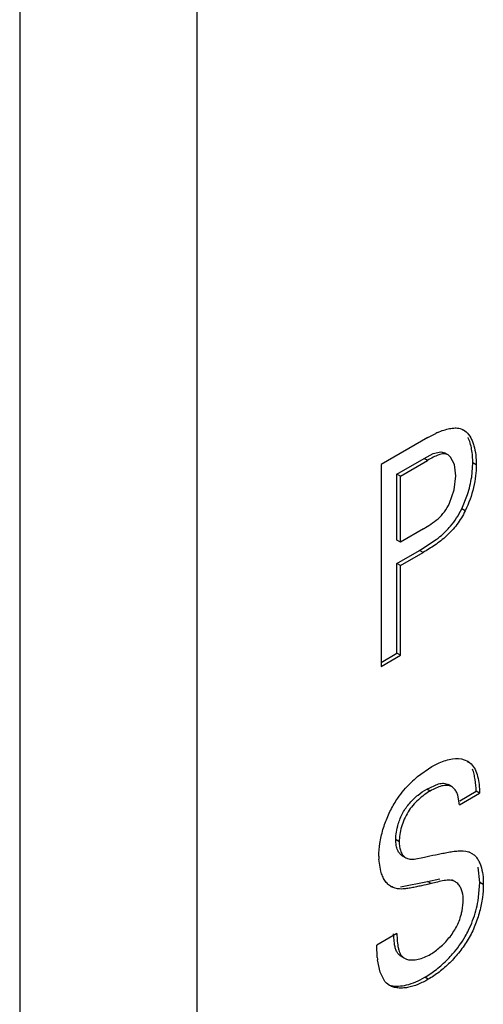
# Model space of a CAD drawing. Header units: inches. Extents: x 0 to 22, y 0 to 17.
# Tile 11 of 38: x 4.0364 to 4.1306, y 10.6063 to 10.8061. Entities that reach past the tile are written whole.
import ezdxf

# ---------------------------------------------------------------- set-up
doc = ezdxf.new("R2010")
doc.units = ezdxf.units.IN
doc.header["$LTSCALE"] = 1.21
doc.header["$MEASUREMENT"] = 0
doc.layers.get('0').update_dxf_attribs({"linetype": 'CONTINUOUS'})

msp = doc.modelspace()

# ---------------------------------------------------------------- linework, layer by layer
at = {"color": 7, "linetype": 'CONTINUOUS'}
for p, q in [((4.0723964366, 13.1420913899), (4.0723964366, 10.5771619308)), ((4.0364184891, 13.1219811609), (4.0364184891, 10.5571512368)), ((4.1193341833, 10.7212919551), (4.1209243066, 10.7221252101)), ((4.1258480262, 10.7231251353), (4.126575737, 10.7228381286)), ((4.1270681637, 10.7224632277), (4.1263610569, 10.7228715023)), ((4.1265681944, 10.7228250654), (4.1270681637, 10.7224632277)), ((4.1193341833, 10.7212919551), (4.1098344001, 10.7158068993)), ((4.1185455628, 10.7170525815), (4.1204100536, 10.718015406)), ((4.1204100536, 10.718015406), (4.1219862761, 10.7183695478)), ((4.1219862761, 10.7183695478), (4.1227214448, 10.7181534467)), ((4.1234285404, 10.7177451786), (4.1227214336, 10.7181534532)), ((4.1130497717, 10.7138793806), (4.1185455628, 10.7170525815)), ((4.1137568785, 10.713471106), (4.1192526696, 10.7166443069)), ((4.1192526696, 10.7166443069), (4.1185455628, 10.7170525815)), ((4.123934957, 10.7173189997), (4.1234285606, 10.7177451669)), ((4.1246995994, 10.7157780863), (4.123934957, 10.7173189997)), ((4.1282171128, 10.713269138), (4.1284430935, 10.7161278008)), ((4.1291502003, 10.7157195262), (4.1284430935, 10.7161278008)), ((4.1098344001, 10.7158068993), (4.1098344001, 10.6748280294)), ((4.1137568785, 10.713471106), (4.1130497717, 10.7138793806)), ((4.1130497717, 10.7004847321), (4.1130497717, 10.7138793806)), ((4.1249871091, 10.7135426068), (4.1246995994, 10.7157780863)), ((4.1137568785, 10.7000764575), (4.1137568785, 10.713471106)), ((4.1246310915, 10.7106638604), (4.1249871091, 10.7135426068)), ((4.1237078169, 10.7079591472), (4.1246310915, 10.7106638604)), ((4.12620294, 10.7068340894), (4.1273764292, 10.7097275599)), ((4.1269100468, 10.7064258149), (4.12620294, 10.7068340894)), ((4.1184326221, 10.7027761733), (4.1137568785, 10.7000764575)), ((4.1137568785, 10.7000764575), (4.1130497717, 10.7004847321)), ((4.1176440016, 10.6983701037), (4.1210196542, 10.7005802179)), ((4.1130497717, 10.6957174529), (4.1176440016, 10.6983701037)), ((4.1137568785, 10.6953091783), (4.1183511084, 10.6979618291)), ((4.1183511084, 10.6979618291), (4.1176440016, 10.6983701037)), ((4.1137568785, 10.6953091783), (4.1130497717, 10.6957174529)), ((4.1130497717, 10.6775010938), (4.1130497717, 10.6957174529)), ((4.1137568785, 10.6770928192), (4.1137568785, 10.6953091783)), ((4.1098344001, 10.6756445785), (4.1130497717, 10.6775010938)), ((4.1098344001, 10.6748280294), (4.1137568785, 10.6770928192)), ((4.1137568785, 10.6770928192), (4.1130497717, 10.6775010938)), ((4.1172311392, 10.6524681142), (4.1201394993, 10.6545099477)), ((4.1201394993, 10.6545099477), (4.121643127, 10.6552830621)), ((4.1267076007, 10.6559112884), (4.1274389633, 10.6555917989)), ((4.128109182, 10.6550805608), (4.1274020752, 10.6554888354)), ((4.12743831, 10.6555906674), (4.128109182, 10.6550805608)), ((4.1190778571, 10.6499461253), (4.1214573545, 10.6509863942)), ((4.1197849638, 10.6495378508), (4.1190778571, 10.6499461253)), ((4.1241400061, 10.6504435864), (4.1234328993, 10.650851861)), ((4.1254034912, 10.6487110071), (4.1251819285, 10.6492436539)), ((4.1257551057, 10.646739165), (4.1254034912, 10.6487110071)), ((4.1257551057, 10.646739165), (4.1298357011, 10.6490952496)), ((4.1257916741, 10.6475768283), (4.1291285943, 10.6495035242)), ((4.1298357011, 10.6490952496), (4.1291285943, 10.6495035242)), ((4.1135025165, 10.6392715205), (4.1127954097, 10.6396797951)), ((4.1141243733, 10.6364089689), (4.1148314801, 10.6360006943)), ((4.116554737, 10.6357436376), (4.1186093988, 10.6361459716)), ((4.1277546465, 10.6371129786), (4.1282422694, 10.6368906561)), ((4.1097455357, 10.6332744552), (4.1093526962, 10.6357465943)), ((4.129876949, 10.630982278), (4.1295571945, 10.6341034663)), ((4.1122847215, 10.629941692), (4.1118869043, 10.6301365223)), ((4.1122847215, 10.629941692), (4.1119020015, 10.6301626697)), ((4.1137696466, 10.630094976), (4.1192742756, 10.6311615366)), ((4.1192742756, 10.6311615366), (4.1217694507, 10.6317452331)), ((4.1199813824, 10.630753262), (4.1192742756, 10.6311615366)), ((4.1249066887, 10.6311264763), (4.1241995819, 10.6315347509)), ((4.129517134, 10.6272393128), (4.129876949, 10.630982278)), ((4.1305840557, 10.6305740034), (4.129876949, 10.630982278)), ((4.1130330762, 10.6206119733), (4.1089514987, 10.6182553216)), ((4.1125201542, 10.6185340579), (4.1123412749, 10.6205465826)), ((4.1090437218, 10.6157864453), (4.1089514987, 10.6182553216)), ((4.1138640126, 10.6160314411), (4.1145711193, 10.6156231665)), ((4.1096219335, 10.6127730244), (4.1090949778, 10.615269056)), ((4.1105965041, 10.6109161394), (4.1096219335, 10.6127730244)), ((4.1115399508, 10.6101003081), (4.1109019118, 10.6105785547)), ((4.1193911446, 10.6113428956), (4.1186840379, 10.6117511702))]:
    msp.add_line(p, q, dxfattribs=at)
for centre, radius, start, end in [((4.1283433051, 10.7062990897), 0.0174787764, 113.5817865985, 115.1163325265), ((4.1059320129, 10.7166885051), 0.0225459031, 342.0163577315, 351.2767191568), ((4.1317727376, 10.6350239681), 0.022710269, 129.8148933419, 134.5897048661), ((4.1216578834, 10.6362966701), 0.012317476, 179.9933997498, 182.5595754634), ((4.1263864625, 10.6335632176), 0.0038043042, 68.9218463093, 72.2987271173), ((4.1061875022, 10.6315573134), 0.0237258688, 344.6184472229, 349.5139882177), ((4.1279280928, 10.6173960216), 0.0189528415, 184.8717309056, 186.4435411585), ((4.1131627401, 10.6129308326), 0.0032625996, 218.1346483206, 226.1356764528)]:
    msp.add_arc(centre, radius, start, end, dxfattribs=at)
for points, knots in [([(4.1213507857, 10.7223182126), (4.1217464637, 10.7224908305), (4.122527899, 10.7227968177), (4.1236969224, 10.7231206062), (4.1248065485, 10.7232633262), (4.1255216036, 10.7232047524), (4.1258480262, 10.7231251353)], [0, 0, 0, 0, 0.2792313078, 0.5420434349, 0.7826702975, 1, 1, 1, 1]), ([(4.1270681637, 10.7224632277), (4.1274510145, 10.7221164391), (4.1279337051, 10.7214578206), (4.1283945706, 10.7204643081), (4.1287825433, 10.7193093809), (4.1290800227, 10.7177162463), (4.1291502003, 10.716398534), (4.1291502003, 10.7157195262)], [0, 0, 0, 0, 0.2142255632, 0.330811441, 0.4540728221, 0.7184062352, 1, 1, 1, 1]), ([(4.1284430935, 10.7161278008), (4.1284430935, 10.7170589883), (4.12834579, 10.7184301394), (4.1279477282, 10.7201566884), (4.1276533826, 10.7209452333), (4.1274792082, 10.7213099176)], [0, 0, 0, 0, 0.5264077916, 0.7715348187, 1, 1, 1, 1]), ([(4.1234285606, 10.7177451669), (4.1233004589, 10.7178191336), (4.1230163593, 10.7179367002), (4.1225410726, 10.7179820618), (4.122032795, 10.7179153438), (4.1212949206, 10.7177035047), (4.1203579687, 10.717272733), (4.1196255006, 10.7168595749), (4.1192526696, 10.7166443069)], [0, 0, 0, 0, 0.0986839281, 0.2018464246, 0.3148137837, 0.4388009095, 0.7127894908, 1, 1, 1, 1]), ([(4.1291502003, 10.7157195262), (4.1291502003, 10.7149835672), (4.1290482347, 10.713452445), (4.1284834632, 10.710290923), (4.1276545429, 10.7079305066), (4.1269100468, 10.7064258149)], [0, 0, 0, 0, 0.2293693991, 0.4767839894, 1, 1, 1, 1]), ([(4.1184326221, 10.7027761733), (4.1189346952, 10.703066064), (4.1199599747, 10.7036784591), (4.1214350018, 10.7047770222), (4.1227664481, 10.7061936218), (4.1234225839, 10.7073473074), (4.1237078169, 10.7079591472)], [0, 0, 0, 0, 0.2310908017, 0.4757208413, 0.7309198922, 1, 1, 1, 1]), ([(4.1269100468, 10.7064258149), (4.1266669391, 10.7059331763), (4.126151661, 10.7049682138), (4.1252516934, 10.7036148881), (4.1242268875, 10.7023944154), (4.1227667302, 10.7009545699), (4.1208163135, 10.699446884), (4.1191632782, 10.6984307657), (4.1183511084, 10.6979618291)], [0, 0, 0, 0, 0.1346900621, 0.2678783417, 0.397696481, 0.524692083, 0.7700658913, 1, 1, 1, 1]), ([(4.1239165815, 10.7032869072), (4.1243689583, 10.7038170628), (4.1252111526, 10.7049543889), (4.1258875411, 10.7061949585), (4.12620294, 10.7068340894)], [0, 0, 0, 0, 0.4944001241, 1, 1, 1, 1]), ([(4.1210196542, 10.7005802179), (4.1212772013, 10.7007767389), (4.1223117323, 10.7016008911), (4.1232682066, 10.7025270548), (4.1239165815, 10.7032869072)], [0, 0, 0, 0, 0.244897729, 1, 1, 1, 1]), ([(4.121643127, 10.6552830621), (4.1220782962, 10.6554755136), (4.1229506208, 10.6558005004), (4.1246363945, 10.6561774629), (4.1259421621, 10.6561533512), (4.1267076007, 10.6559112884)], [0, 0, 0, 0, 0.2751596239, 0.535756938, 1, 1, 1, 1]), ([(4.128109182, 10.6550805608), (4.1284322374, 10.6547527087), (4.1289969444, 10.6539415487), (4.1294837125, 10.6524783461), (4.1297353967, 10.6508340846), (4.1298084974, 10.6496851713), (4.1298357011, 10.6490952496)], [0, 0, 0, 0, 0.2171152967, 0.4572699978, 0.7214328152, 1, 1, 1, 1]), ([(4.1291285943, 10.6495035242), (4.1290917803, 10.6503018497), (4.1290123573, 10.6514775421), (4.1287295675, 10.6529800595), (4.1285087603, 10.6536770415), (4.1283723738, 10.6540013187)], [0, 0, 0, 0, 0.5233681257, 0.7696166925, 1, 1, 1, 1]), ([(4.1124778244, 10.6469553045), (4.1127139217, 10.647350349), (4.1136933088, 10.6488674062), (4.1148719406, 10.6502531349), (4.1158295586, 10.6511971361)], [0, 0, 0, 0, 0.2549831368, 1, 1, 1, 1]), ([(4.1133070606, 10.6428600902), (4.1134256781, 10.6432485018), (4.1137016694, 10.6440184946), (4.1142270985, 10.6451273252), (4.1148733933, 10.6461675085), (4.1158572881, 10.6474199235), (4.1172316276, 10.6487368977), (4.1184615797, 10.6495902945), (4.1190778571, 10.6499461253)], [0, 0, 0, 0, 0.1302388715, 0.26185142, 0.3927796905, 0.5220702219, 0.7717879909, 1, 1, 1, 1]), ([(4.1241399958, 10.6504435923), (4.1240033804, 10.6505224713), (4.12370337, 10.6506495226), (4.1232067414, 10.650720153), (4.1226759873, 10.6506909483), (4.1219096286, 10.6505343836), (4.1209267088, 10.6501589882), (4.1201678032, 10.6497588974), (4.1197849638, 10.6495378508)], [0, 0, 0, 0, 0.1021822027, 0.2082963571, 0.3221358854, 0.4448980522, 0.7136524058, 1, 1, 1, 1]), ([(4.1214573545, 10.6509863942), (4.1216380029, 10.6510320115), (4.1219915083, 10.6511018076), (4.1225138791, 10.6511274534), (4.1230027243, 10.6510554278), (4.1232981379, 10.6509296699), (4.1234328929, 10.6508518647)], [0, 0, 0, 0, 0.2755145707, 0.5312221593, 0.7699046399, 1, 1, 1, 1]), ([(4.1251819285, 10.6492436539), (4.1250583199, 10.6494942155), (4.1247731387, 10.6499539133), (4.1243617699, 10.6503155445), (4.1241399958, 10.6504435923)], [0, 0, 0, 0, 0.5217624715, 1, 1, 1, 1]), ([(4.1197849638, 10.6495378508), (4.1193733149, 10.6493001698), (4.1185445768, 10.6487572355), (4.1169380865, 10.6474431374), (4.1151441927, 10.6453678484), (4.1140510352, 10.642831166), (4.1135906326, 10.6407623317), (4.1135025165, 10.639752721), (4.1135025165, 10.6392715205)], [0, 0, 0, 0, 0.1134427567, 0.2358565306, 0.4948660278, 0.7592707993, 0.8851583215, 1, 1, 1, 1]), ([(4.110200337, 10.6417228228), (4.1104695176, 10.6426304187), (4.1111211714, 10.6444265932), (4.1119857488, 10.6461319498), (4.1124778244, 10.6469553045)], [0, 0, 0, 0, 0.4967152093, 1, 1, 1, 1]), ([(4.1127954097, 10.6396797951), (4.1127954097, 10.6401926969), (4.112895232, 10.6412697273), (4.113142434, 10.6423210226), (4.1133070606, 10.6428600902)], [0, 0, 0, 0, 0.4764324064, 1, 1, 1, 1]), ([(4.1093404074, 10.636298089), (4.1093404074, 10.6371721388), (4.1095111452, 10.6390082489), (4.1099269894, 10.6408011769), (4.110200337, 10.6417228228)], [0, 0, 0, 0, 0.4762235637, 1, 1, 1, 1]), ([(4.1132135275, 10.6374968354), (4.1130666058, 10.637819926), (4.1128572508, 10.6385434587), (4.1127954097, 10.6392898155), (4.1127954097, 10.6396797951)], [0, 0, 0, 0, 0.4764721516, 1, 1, 1, 1]), ([(4.1135025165, 10.6392715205), (4.1135025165, 10.6389206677), (4.1135531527, 10.6382443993), (4.1137935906, 10.6373045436), (4.1141965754, 10.6365199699), (4.1146070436, 10.6361302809), (4.1148314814, 10.6360006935)], [0, 0, 0, 0, 0.2868047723, 0.5515381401, 0.7881474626, 1, 1, 1, 1]), ([(4.114124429, 10.6364089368), (4.1139268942, 10.6365229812), (4.113561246, 10.6368503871), (4.1133172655, 10.6372687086), (4.1132135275, 10.6374968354)], [0, 0, 0, 0, 0.4764843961, 1, 1, 1, 1]), ([(4.1148314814, 10.6360006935), (4.115073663, 10.6358608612), (4.1156569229, 10.6356953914), (4.1162481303, 10.6357136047), (4.116554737, 10.6357436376)], [0, 0, 0, 0, 0.4758198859, 1, 1, 1, 1]), ([(4.1186093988, 10.6361459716), (4.1193717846, 10.6363041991), (4.1205155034, 10.6365442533), (4.1220449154, 10.6368564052), (4.123193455, 10.6370871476), (4.1243357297, 10.6372909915), (4.1257828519, 10.6374542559), (4.1268829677, 10.6373983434), (4.1275431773, 10.637187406)], [0, 0, 0, 0, 0.2577688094, 0.3868938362, 0.5167184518, 0.6457000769, 0.7705507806, 1, 1, 1, 1]), ([(4.1282390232, 10.6368850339), (4.1284515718, 10.6367623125), (4.1288560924, 10.6364622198), (4.1293638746, 10.6358823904), (4.1297717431, 10.6351844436), (4.1302046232, 10.6340936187), (4.1305175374, 10.6325384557), (4.1305840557, 10.6312459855), (4.1305840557, 10.6305740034)], [0, 0, 0, 0, 0.1048357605, 0.213086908, 0.327086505, 0.4484097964, 0.712965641, 1, 1, 1, 1]), ([(4.1118865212, 10.6301358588), (4.1116311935, 10.6302832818), (4.1111472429, 10.6306602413), (4.1105546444, 10.6313962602), (4.1100785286, 10.6322810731), (4.1098452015, 10.6329323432), (4.1097455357, 10.6332744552)], [0, 0, 0, 0, 0.2276524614, 0.4677127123, 0.7248589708, 1, 1, 1, 1]), ([(4.1199813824, 10.630753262), (4.1193201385, 10.6306064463), (4.1183253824, 10.6303900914), (4.1169955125, 10.6301035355), (4.1159988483, 10.6298932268), (4.1150108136, 10.6297279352), (4.1137705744, 10.6296203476), (4.1128320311, 10.6297214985), (4.1122847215, 10.629941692)], [0, 0, 0, 0, 0.2597086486, 0.390335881, 0.521571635, 0.6503564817, 0.77380358, 1, 1, 1, 1]), ([(4.1305840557, 10.6305740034), (4.1305840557, 10.6296930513), (4.1304462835, 10.6278522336), (4.1298869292, 10.6250561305), (4.1289451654, 10.6222095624), (4.1275975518, 10.6194511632), (4.1258464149, 10.6169280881), (4.12383371, 10.6147005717), (4.1216822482, 10.6128233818), (4.1201545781, 10.6117836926), (4.1193911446, 10.6113428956)], [0, 0, 0, 0, 0.1137070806, 0.2374387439, 0.3672321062, 0.499667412, 0.6322437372, 0.7622845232, 0.8862155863, 1, 1, 1, 1]), ([(4.1249066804, 10.631126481), (4.124747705, 10.6312182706), (4.1243987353, 10.6313621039), (4.1238293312, 10.6314516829), (4.1232263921, 10.6314450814), (4.1223720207, 10.6313368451), (4.1212903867, 10.6310787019), (4.1204215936, 10.6308494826), (4.1199813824, 10.630753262)], [0, 0, 0, 0, 0.1090574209, 0.2214096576, 0.3402945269, 0.46614736, 0.7323018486, 1, 1, 1, 1]), ([(4.1260086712, 10.6298782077), (4.1258796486, 10.6301400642), (4.1255747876, 10.6306190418), (4.125139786, 10.6309918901), (4.1249066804, 10.631126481)], [0, 0, 0, 0, 0.5202698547, 1, 1, 1, 1]), ([(4.1264975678, 10.6275887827), (4.1264975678, 10.6277991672), (4.1264587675, 10.6285816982), (4.1262621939, 10.6293636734), (4.1260086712, 10.6298782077)], [0, 0, 0, 0, 0.268352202, 1, 1, 1, 1]), ([(4.1260684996, 10.6243969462), (4.1261424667, 10.6246710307), (4.1263864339, 10.6257185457), (4.1264975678, 10.6267973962), (4.1264975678, 10.6275887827)], [0, 0, 0, 0, 0.2640157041, 1, 1, 1, 1]), ([(4.1198664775, 10.6164401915), (4.1201948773, 10.6166298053), (4.1208557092, 10.6170649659), (4.1221579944, 10.618108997), (4.1233728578, 10.6193689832), (4.1244361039, 10.6207978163), (4.1251324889, 10.6219487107), (4.1256856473, 10.6231514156), (4.125956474, 10.6239818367), (4.1260684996, 10.6243969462)], [0, 0, 0, 0, 0.1102288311, 0.2294889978, 0.4847626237, 0.6160403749, 0.7466972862, 0.8750189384, 1, 1, 1, 1]), ([(4.1268962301, 10.6200249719), (4.1271360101, 10.620439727), (4.1280240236, 10.6221124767), (4.1286885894, 10.6239009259), (4.1290635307, 10.6252641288)], [0, 0, 0, 0, 0.2530917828, 1, 1, 1, 1]), ([(4.1130330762, 10.6206119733), (4.1130472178, 10.6200957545), (4.1130878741, 10.6190888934), (4.1132458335, 10.6178622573), (4.1135017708, 10.6169755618), (4.1137603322, 10.6164094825), (4.1141113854, 10.6159424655), (4.1144128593, 10.6157145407), (4.1145711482, 10.6156231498)], [0, 0, 0, 0, 0.2853545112, 0.556920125, 0.680518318, 0.7941113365, 0.8990023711, 1, 1, 1, 1]), ([(4.1233693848, 10.6154342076), (4.1237035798, 10.6157737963), (4.1250186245, 10.6171897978), (4.1261675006, 10.6187644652), (4.1268962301, 10.6200249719)], [0, 0, 0, 0, 0.2465537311, 1, 1, 1, 1]), ([(4.1138640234, 10.6160314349), (4.1136762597, 10.6161398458), (4.1133202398, 10.6164237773), (4.1129378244, 10.6170205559), (4.1126761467, 10.617738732), (4.1125657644, 10.6182598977), (4.1125201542, 10.6185340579)], [0, 0, 0, 0, 0.221767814, 0.4564204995, 0.7157211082, 1, 1, 1, 1]), ([(4.1173358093, 10.6154167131), (4.1177701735, 10.6155158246), (4.1186414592, 10.6158015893), (4.1194621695, 10.6162067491), (4.1198664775, 10.6164401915)], [0, 0, 0, 0, 0.4883087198, 1, 1, 1, 1]), ([(4.1145711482, 10.6156231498), (4.1147550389, 10.6155169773), (4.1152796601, 10.6153079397), (4.1162324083, 10.6152247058), (4.1169600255, 10.6153309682), (4.1173358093, 10.6154167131)], [0, 0, 0, 0, 0.2252003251, 0.5912142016, 1, 1, 1, 1]), ([(4.1186840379, 10.6117511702), (4.1195079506, 10.6122268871), (4.1211536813, 10.6133602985), (4.1226402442, 10.6146932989), (4.1233693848, 10.6154342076)], [0, 0, 0, 0, 0.4778675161, 1, 1, 1, 1]), ([(4.1193911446, 10.6113428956), (4.1187204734, 10.6109556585), (4.1173820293, 10.6102595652), (4.1156039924, 10.6097133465), (4.1142187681, 10.6095402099), (4.1132479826, 10.6095545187), (4.1123434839, 10.6097237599), (4.1117907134, 10.6099555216), (4.1115399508, 10.6101003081)], [0, 0, 0, 0, 0.2805737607, 0.5447713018, 0.6684466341, 0.7851498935, 0.8950941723, 1, 1, 1, 1]), ([(4.1119116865, 10.610092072), (4.1123920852, 10.6099810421), (4.1134372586, 10.6099103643), (4.114464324, 10.6100688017), (4.1149899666, 10.6101932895)], [0, 0, 0, 0, 0.4771979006, 1, 1, 1, 1]), ([(4.1149899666, 10.6101932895), (4.1156253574, 10.6103437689), (4.1169010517, 10.6107806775), (4.1180889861, 10.6114075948), (4.1186840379, 10.6117511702)], [0, 0, 0, 0, 0.4872579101, 1, 1, 1, 1])]:
    msp.add_open_spline(points, degree=3, knots=knots, dxfattribs=at)

doc.saveas('drawing.dxf')
